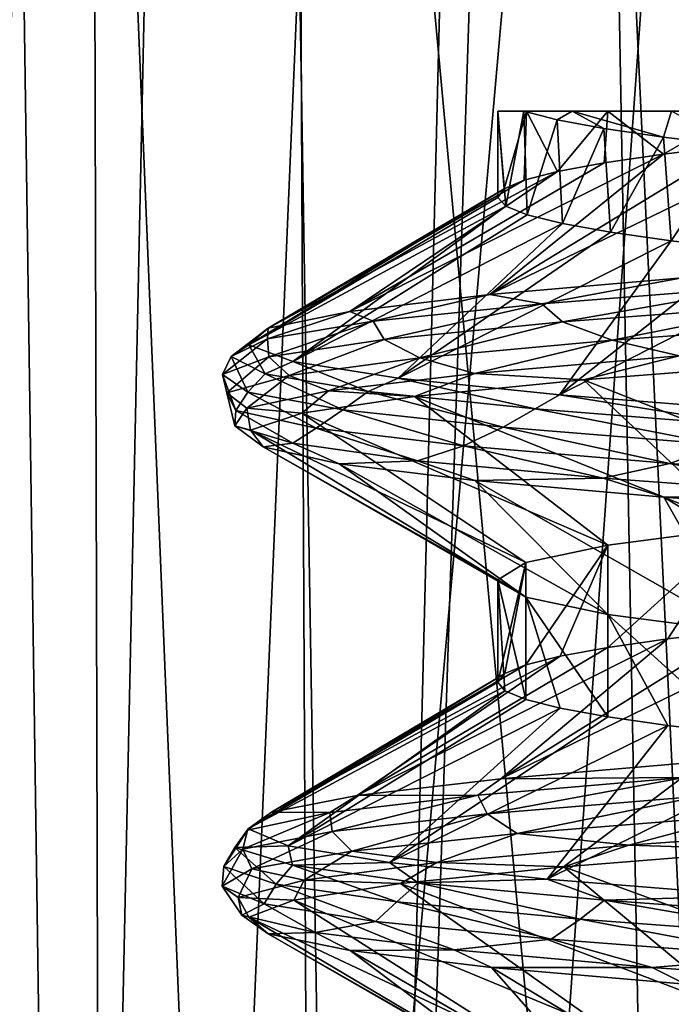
# Model space of a CAD drawing. Header units: millimetres. Extents: x -147 to 182, y -41 to 41.
# Tile 140 of 256: x -2.29 to -1.35, y 31.112 to 32.532. Entities that reach past the tile are written whole.
import ezdxf

# ---------------------------------------------------------------- set-up
doc = ezdxf.new("R2010")
doc.units = ezdxf.units.MM
doc.header["$LTSCALE"] = 51.403556
for name, color, linetype in [('151', 7, 'CONTINUOUS'), ('152', 7, 'CONTINUOUS'), ('155', 7, 'CONTINUOUS'), ('160', 7, 'CONTINUOUS'), ('161', 7, 'CONTINUOUS'), ('162', 7, 'CONTINUOUS'), ('167', 7, 'CONTINUOUS'), ('168', 7, 'CONTINUOUS'), ('171', 7, 'CONTINUOUS'), ('172', 7, 'CONTINUOUS'), ('187', 7, 'CONTINUOUS'), ('188', 7, 'CONTINUOUS'), ('273', 7, 'CONTINUOUS')]:
    doc.layers.add(name, color=color, linetype=linetype)

msp = doc.modelspace()

# ---------------------------------------------------------------- linework, layer by layer
at = {"layer": '151', "color": 7, "linetype": 'CONTINUOUS'}
for points in [[(-1.4416, 31.774, 0.6941), (-1.251, 31.799, 0.9975), (-1.4416, 31.626, 0.6942), (-1.4416, 31.774, 0.6941)], [(-1.4416, 31.626, 0.6942), (-1.251, 31.799, 0.9975), (-1.3548, 31.6385, 0.8513), (-1.4416, 31.626, 0.6942)], [(-1.3548, 31.6385, 0.8513), (-1.251, 31.799, 0.9975), (-1.251, 31.651, 0.9975), (-1.3548, 31.6385, 0.8513)], [(-1.5599, 31.749, 0.356), (-1.4416, 31.774, 0.6941), (-1.5599, 31.601, 0.356), (-1.5599, 31.749, 0.356)], [(-1.5599, 31.601, 0.356), (-1.4416, 31.774, 0.6941), (-1.5102, 31.6135, 0.5285), (-1.5599, 31.601, 0.356)], [(-1.5102, 31.6135, 0.5285), (-1.4416, 31.774, 0.6941), (-1.4416, 31.626, 0.6942), (-1.5102, 31.6135, 0.5285)], [(-1.6, 31.724), (-1.5599, 31.749, 0.356), (-1.6, 31.576), (-1.6, 31.724)], [(-1.6, 31.576), (-1.5599, 31.749, 0.356), (-1.5899, 31.5885, 0.1791), (-1.6, 31.576)], [(-1.5899, 31.5885, 0.1791), (-1.5599, 31.749, 0.356), (-1.5599, 31.601, 0.356), (-1.5899, 31.5885, 0.1791)]]:
    msp.add_3dface(points, dxfattribs=at)
at = {"layer": '152', "color": 7, "linetype": 'CONTINUOUS'}
for points in [[(-1.6, 32.4, 0.0093), (-1.5629, 32.4, -0.3424), (-1.5588, 32.4, 0.3605), (-1.6, 32.4, 0.0093)], [(-1.5629, 32.4, -0.3424), (-1.493, 32.4, -0.6811), (-1.5588, 32.4, 0.3605), (-1.5629, 32.4, -0.3424)], [(-1.5588, 32.4, 0.3605), (-1.493, 32.4, -0.6811), (-1.4415, 32.4, 0.6942), (-1.5588, 32.4, 0.3605)], [(-1.493, 32.4, -0.6811), (-1.3498, 32.4, -1.0032), (-1.4415, 32.4, 0.6942), (-1.493, 32.4, -0.6811)], [(-1.4415, 32.4, 0.6942), (-1.3498, 32.4, -1.0032), (-1.2538, 32.4, 0.994), (-1.4415, 32.4, 0.6942)]]:
    msp.add_3dface(points, dxfattribs=at)
at = {"layer": '155', "color": 7, "linetype": 'CONTINUOUS'}
for points in [[(-1.5629, 32.4, -0.3424), (-1.6, 32.4, 0.0093), (-1.5888, 32.2628, -0.1891), (-1.5629, 32.4, -0.3424)], [(-1.6, 32.4, 0.0093), (-1.5588, 32.4, 0.3605), (-1.5911, 32.2877, 0.1685), (-1.6, 32.4, 0.0093)], [(-1.5888, 32.2628, -0.1891), (-1.6, 32.4, 0.0093), (-1.6, 32.2753, -0.0103), (-1.5888, 32.2628, -0.1891)], [(-1.6, 32.2753, -0.0103), (-1.6, 32.4, 0.0093), (-1.5911, 32.2877, 0.1685), (-1.6, 32.2753, -0.0103)], [(-1.5911, 32.2877, 0.1685), (-1.5588, 32.4, 0.3605), (-1.5623, 32.3002, 0.3453), (-1.5911, 32.2877, 0.1685)], [(-1.5577, 32.2503, -0.3653), (-1.5629, 32.4, -0.3424), (-1.5888, 32.2628, -0.1891), (-1.5577, 32.2503, -0.3653)], [(-1.5146, 32.3875, -0.5157), (-1.5629, 32.4, -0.3424), (-1.5577, 32.2503, -0.3653), (-1.5146, 32.3875, -0.5157)], [(-1.5623, 32.3002, 0.3453), (-1.5588, 32.4, 0.3605), (-1.514, 32.3127, 0.5176), (-1.5623, 32.3002, 0.3453)], [(-1.5588, 32.4, 0.3605), (-1.4415, 32.4, 0.6942), (-1.514, 32.3127, 0.5176), (-1.5588, 32.4, 0.3605)], [(-1.514, 32.3127, 0.5176), (-1.4415, 32.4, 0.6942), (-1.4466, 32.3252, 0.6836), (-1.514, 32.3127, 0.5176)], [(-1.4466, 32.3252, 0.6836), (-1.4415, 32.4, 0.6942), (-1.3612, 32.3376, 0.8409), (-1.4466, 32.3252, 0.6836)], [(-1.4415, 32.4, 0.6942), (-1.2538, 32.4, 0.994), (-1.3612, 32.3376, 0.8409), (-1.4415, 32.4, 0.6942)], [(-1.3612, 32.3376, 0.8409), (-1.2538, 32.4, 0.994), (-1.2587, 32.3501, 0.9878), (-1.3612, 32.3376, 0.8409)], [(-1.5071, 32.2378, -0.5371), (-1.5146, 32.3875, -0.5157), (-1.5577, 32.2503, -0.3653), (-1.5071, 32.2378, -0.5371)], [(-1.4471, 32.3749, -0.6826), (-1.5146, 32.3875, -0.5157), (-1.5071, 32.2378, -0.5371), (-1.4471, 32.3749, -0.6826)], [(-1.4377, 32.2254, -0.7021), (-1.4471, 32.3749, -0.6826), (-1.5071, 32.2378, -0.5371), (-1.4377, 32.2254, -0.7021)], [(-1.3613, 32.3624, -0.8408), (-1.4471, 32.3749, -0.6826), (-1.4377, 32.2254, -0.7021), (-1.3613, 32.3624, -0.8408)], [(-1.3502, 32.2129, -0.8584), (-1.3613, 32.3624, -0.8408), (-1.4377, 32.2254, -0.7021), (-1.3502, 32.2129, -0.8584)], [(-1.2583, 32.3498, -0.9883), (-1.3613, 32.3624, -0.8408), (-1.3502, 32.2129, -0.8584), (-1.2583, 32.3498, -0.9883)], [(-1.2459, 32.2004, -1.0039), (-1.2583, 32.3498, -0.9883), (-1.3502, 32.2129, -0.8584), (-1.2459, 32.2004, -1.0039)]]:
    msp.add_3dface(points, dxfattribs=at)
at = {"layer": '160', "color": 7, "linetype": 'CONTINUOUS'}
for points in [[(-1.2587, 32.3501, 0.9878), (-1.1405, 32.3626, 1.1222), (-1.6116, 32.1351, 1.1172), (-1.2587, 32.3501, 0.9878)], [(-1.6116, 32.1351, 1.1172), (-1.1405, 32.3626, 1.1222), (-1.3345, 32.1592, 1.4369), (-1.6116, 32.1351, 1.1172)], [(-1.3612, 32.3376, 0.8409), (-1.2587, 32.3501, 0.9878), (-1.6116, 32.1351, 1.1172), (-1.3612, 32.3376, 0.8409)], [(-1.4466, 32.3252, 0.6836), (-1.3612, 32.3376, 0.8409), (-1.8138, 32.111, 0.7455), (-1.4466, 32.3252, 0.6836)], [(-1.8138, 32.111, 0.7455), (-1.3612, 32.3376, 0.8409), (-1.6116, 32.1351, 1.1172), (-1.8138, 32.111, 0.7455)], [(-1.514, 32.3127, 0.5176), (-1.4466, 32.3252, 0.6836), (-1.8138, 32.111, 0.7455), (-1.514, 32.3127, 0.5176)], [(-1.5623, 32.3002, 0.3453), (-1.514, 32.3127, 0.5176), (-1.9315, 32.0869, 0.3391), (-1.5623, 32.3002, 0.3453)], [(-1.9315, 32.0869, 0.3391), (-1.514, 32.3127, 0.5176), (-1.8138, 32.111, 0.7455), (-1.9315, 32.0869, 0.3391)], [(-1.5911, 32.2877, 0.1685), (-1.5623, 32.3002, 0.3453), (-1.9315, 32.0869, 0.3391), (-1.5911, 32.2877, 0.1685)], [(-1.6, 32.2753, -0.0103), (-1.5911, 32.2877, 0.1685), (-1.9592, 32.0628, -0.0831), (-1.6, 32.2753, -0.0103)], [(-1.9592, 32.0628, -0.0831), (-1.5911, 32.2877, 0.1685), (-1.9315, 32.0869, 0.3391), (-1.9592, 32.0628, -0.0831)], [(-1.5888, 32.2628, -0.1891), (-1.6, 32.2753, -0.0103), (-1.9592, 32.0628, -0.0831), (-1.5888, 32.2628, -0.1891)], [(-1.8958, 32.0387, -0.5014), (-1.5888, 32.2628, -0.1891), (-1.9592, 32.0628, -0.0831), (-1.8958, 32.0387, -0.5014)], [(-1.5577, 32.2503, -0.3653), (-1.5888, 32.2628, -0.1891), (-1.8958, 32.0387, -0.5014), (-1.5577, 32.2503, -0.3653)], [(-1.5071, 32.2378, -0.5371), (-1.5577, 32.2503, -0.3653), (-1.8958, 32.0387, -0.5014), (-1.5071, 32.2378, -0.5371)], [(-1.7441, 32.0147, -0.8964), (-1.5071, 32.2378, -0.5371), (-1.8958, 32.0387, -0.5014), (-1.7441, 32.0147, -0.8964)], [(-1.4377, 32.2254, -0.7021), (-1.5071, 32.2378, -0.5371), (-1.7441, 32.0147, -0.8964), (-1.4377, 32.2254, -0.7021)], [(-1.3502, 32.2129, -0.8584), (-1.4377, 32.2254, -0.7021), (-1.7441, 32.0147, -0.8964), (-1.3502, 32.2129, -0.8584)], [(-1.5113, 31.9906, -1.2496), (-1.3502, 32.2129, -0.8584), (-1.7441, 32.0147, -0.8964), (-1.5113, 31.9906, -1.2496)], [(-1.2459, 32.2004, -1.0039), (-1.3502, 32.2129, -0.8584), (-1.5113, 31.9906, -1.2496), (-1.2459, 32.2004, -1.0039)], [(-1.1259, 32.1879, -1.1368), (-1.2459, 32.2004, -1.0039), (-1.5113, 31.9906, -1.2496), (-1.1259, 32.1879, -1.1368)], [(-1.2081, 31.9665, -1.5447), (-1.1259, 32.1879, -1.1368), (-1.5113, 31.9906, -1.2496), (-1.2081, 31.9665, -1.5447)], [(-1.251, 31.651, 0.9975), (-1.1314, 31.6635, 1.1314), (-1.5957, 31.4367, 1.1398), (-1.251, 31.651, 0.9975)], [(-1.5957, 31.4367, 1.1398), (-1.1314, 31.6635, 1.1314), (-1.3141, 31.4607, 1.4556), (-1.5957, 31.4367, 1.1398)], [(-1.3548, 31.6385, 0.8513), (-1.251, 31.651, 0.9975), (-1.5957, 31.4367, 1.1398), (-1.3548, 31.6385, 0.8513)], [(-1.4416, 31.626, 0.6942), (-1.3548, 31.6385, 0.8513), (-1.8031, 31.4126, 0.771), (-1.4416, 31.626, 0.6942)], [(-1.8031, 31.4126, 0.771), (-1.3548, 31.6385, 0.8513), (-1.5957, 31.4367, 1.1398), (-1.8031, 31.4126, 0.771)], [(-1.5599, 31.601, 0.356), (-1.5102, 31.6135, 0.5285), (-1.9265, 31.3885, 0.3664), (-1.5599, 31.601, 0.356)], [(-1.9265, 31.3885, 0.3664), (-1.5102, 31.6135, 0.5285), (-1.8031, 31.4126, 0.771), (-1.9265, 31.3885, 0.3664)], [(-1.5102, 31.6135, 0.5285), (-1.4416, 31.626, 0.6942), (-1.8031, 31.4126, 0.771), (-1.5102, 31.6135, 0.5285)], [(-1.5899, 31.5885, 0.1791), (-1.5599, 31.601, 0.356), (-1.9265, 31.3885, 0.3664), (-1.5899, 31.5885, 0.1791)], [(-1.6, 31.576), (-1.5899, 31.5885, 0.1791), (-1.9602, 31.3644, -0.0554), (-1.6, 31.576)], [(-1.9602, 31.3644, -0.0554), (-1.5899, 31.5885, 0.1791), (-1.9265, 31.3885, 0.3664), (-1.9602, 31.3644, -0.0554)], [(-1.5899, 31.5635, -0.1791), (-1.6, 31.576), (-1.9602, 31.3644, -0.0554), (-1.5899, 31.5635, -0.1791)], [(-1.9027, 31.3403, -0.4746), (-1.5899, 31.5635, -0.1791), (-1.9602, 31.3644, -0.0554), (-1.9027, 31.3403, -0.4746)], [(-1.5599, 31.551, -0.356), (-1.5899, 31.5635, -0.1791), (-1.9027, 31.3403, -0.4746), (-1.5599, 31.551, -0.356)], [(-1.5102, 31.5385, -0.5285), (-1.5599, 31.551, -0.356), (-1.9027, 31.3403, -0.4746), (-1.5102, 31.5385, -0.5285)], [(-1.7566, 31.3162, -0.8716), (-1.5102, 31.5385, -0.5285), (-1.9027, 31.3403, -0.4746), (-1.7566, 31.3162, -0.8716)], [(-1.4416, 31.526, -0.6942), (-1.5102, 31.5385, -0.5285), (-1.7566, 31.3162, -0.8716), (-1.4416, 31.526, -0.6942)], [(-1.3548, 31.5135, -0.8512), (-1.4416, 31.526, -0.6942), (-1.7566, 31.3162, -0.8716), (-1.3548, 31.5135, -0.8512)], [(-1.5288, 31.2922, -1.2281), (-1.3548, 31.5135, -0.8512), (-1.7566, 31.3162, -0.8716), (-1.5288, 31.2922, -1.2281)], [(-1.251, 31.501, -0.9975), (-1.3548, 31.5135, -0.8512), (-1.5288, 31.2922, -1.2281), (-1.251, 31.501, -0.9975)], [(-1.1314, 31.4885, -1.1314), (-1.251, 31.501, -0.9975), (-1.5288, 31.2922, -1.2281), (-1.1314, 31.4885, -1.1314)], [(-1.2298, 31.2681, -1.5275), (-1.1314, 31.4885, -1.1314), (-1.5288, 31.2922, -1.2281), (-1.2298, 31.2681, -1.5275)]]:
    msp.add_3dface(points, dxfattribs=at)
at = {"layer": '161', "color": 7, "linetype": 'CONTINUOUS'}
for points in [[(-1.493, 32.4, -0.6811), (-1.5629, 32.4, -0.3424), (-1.5146, 32.3875, -0.5157), (-1.493, 32.4, -0.6811)], [(-1.493, 32.4, -0.6811), (-1.5146, 32.3875, -0.5157), (-1.4471, 32.3749, -0.6826), (-1.493, 32.4, -0.6811)], [(-1.3498, 32.4, -1.0032), (-1.493, 32.4, -0.6811), (-1.3613, 32.3624, -0.8408), (-1.3498, 32.4, -1.0032)], [(-1.493, 32.4, -0.6811), (-1.4471, 32.3749, -0.6826), (-1.3613, 32.3624, -0.8408), (-1.493, 32.4, -0.6811)], [(-1.3498, 32.4, -1.0032), (-1.3613, 32.3624, -0.8408), (-1.2583, 32.3498, -0.9883), (-1.3498, 32.4, -1.0032)], [(-1.1638, 32.0367, 1.5783), (-0.9976, 31.824, 1.2509), (-1.4768, 32.0124, 1.2902), (-1.1638, 32.0367, 1.5783)], [(-1.4768, 32.0124, 1.2902), (-1.251, 31.799, 0.9975), (-1.7204, 31.9882, 0.9412), (-1.4768, 32.0124, 1.2902)], [(-0.9976, 31.824, 1.2509), (-1.251, 31.799, 0.9975), (-1.4768, 32.0124, 1.2902), (-0.9976, 31.824, 1.2509)], [(-1.7204, 31.9882, 0.9412), (-1.4416, 31.774, 0.6941), (-1.8829, 31.964, 0.548), (-1.7204, 31.9882, 0.9412)], [(-1.251, 31.799, 0.9975), (-1.4416, 31.774, 0.6941), (-1.7204, 31.9882, 0.9412), (-1.251, 31.799, 0.9975)], [(-1.8829, 31.964, 0.548), (-1.5599, 31.749, 0.356), (-1.9568, 31.9398, 0.1289), (-1.8829, 31.964, 0.548)], [(-1.4416, 31.774, 0.6941), (-1.5599, 31.749, 0.356), (-1.8829, 31.964, 0.548), (-1.4416, 31.774, 0.6941)], [(-1.5599, 31.749, 0.356), (-1.6, 31.724), (-1.9568, 31.9398, 0.1289), (-1.5599, 31.749, 0.356)], [(-1.9568, 31.9398, 0.1289), (-1.6, 31.724), (-1.9385, 31.9156, -0.2962), (-1.9568, 31.9398, 0.1289)], [(-1.6, 31.724), (-1.5599, 31.699, -0.356), (-1.9385, 31.9156, -0.2962), (-1.6, 31.724)], [(-1.9385, 31.9156, -0.2962), (-1.5599, 31.699, -0.356), (-1.829, 31.8913, -0.7074), (-1.9385, 31.9156, -0.2962)], [(-1.5599, 31.699, -0.356), (-1.4416, 31.674, -0.6942), (-1.829, 31.8913, -0.7074), (-1.5599, 31.699, -0.356)], [(-1.829, 31.8913, -0.7074), (-1.4416, 31.674, -0.6942), (-1.6333, 31.8671, -1.0853), (-1.829, 31.8913, -0.7074)], [(-1.4416, 31.674, -0.6942), (-1.2509, 31.649, -0.9976), (-1.6333, 31.8671, -1.0853), (-1.4416, 31.674, -0.6942)], [(-1.6333, 31.8671, -1.0853), (-1.2509, 31.649, -0.9976), (-1.3608, 31.8429, -1.412), (-1.6333, 31.8671, -1.0853)], [(-1.2509, 31.649, -0.9976), (-0.9976, 31.624, -1.2509), (-1.3608, 31.8429, -1.412), (-1.2509, 31.649, -0.9976)], [(-1.3608, 31.8429, -1.412), (-0.9976, 31.624, -1.2509), (-1.0241, 31.8187, -1.6723), (-1.3608, 31.8429, -1.412)], [(-1.1981, 31.3342, 1.5525), (-0.9977, 31.124, 1.2509), (-1.5048, 31.31, 1.2575), (-1.1981, 31.3342, 1.5525)], [(-1.5048, 31.31, 1.2575), (-1.251, 31.099, 0.9975), (-1.7406, 31.2858, 0.9033), (-1.5048, 31.31, 1.2575)], [(-0.9977, 31.124, 1.2509), (-1.251, 31.099, 0.9975), (-1.5048, 31.31, 1.2575), (-0.9977, 31.124, 1.2509)], [(-1.7406, 31.2858, 0.9033), (-1.4416, 31.074, 0.6942), (-1.8944, 31.2616, 0.5065), (-1.7406, 31.2858, 0.9033)], [(-1.251, 31.099, 0.9975), (-1.4416, 31.074, 0.6942), (-1.7406, 31.2858, 0.9033), (-1.251, 31.099, 0.9975)], [(-1.8944, 31.2616, 0.5065), (-1.5599, 31.049, 0.356), (-1.9591, 31.2373, 0.086), (-1.8944, 31.2616, 0.5065)], [(-1.4416, 31.074, 0.6942), (-1.5599, 31.049, 0.356), (-1.8944, 31.2616, 0.5065), (-1.4416, 31.074, 0.6942)], [(-1.5599, 31.049, 0.356), (-1.6, 31.024), (-1.9591, 31.2373, 0.086), (-1.5599, 31.049, 0.356)], [(-1.9591, 31.2373, 0.086), (-1.6, 31.024), (-1.9315, 31.2131, -0.3386), (-1.9591, 31.2373, 0.086)], [(-1.6, 31.024), (-1.5599, 30.999, -0.356), (-1.9315, 31.2131, -0.3386), (-1.6, 31.024)], [(-1.9315, 31.2131, -0.3386), (-1.5599, 30.999, -0.356), (-1.813, 31.1889, -0.7473), (-1.9315, 31.2131, -0.3386)], [(-1.5599, 30.999, -0.356), (-1.4416, 30.974, -0.6942), (-1.813, 31.1889, -0.7473), (-1.5599, 30.999, -0.356)], [(-1.813, 31.1889, -0.7473), (-1.4416, 30.974, -0.6942), (-1.6091, 31.1647, -1.1208), (-1.813, 31.1889, -0.7473)], [(-1.4416, 30.974, -0.6942), (-1.251, 30.949, -0.9975), (-1.6091, 31.1647, -1.1208), (-1.4416, 30.974, -0.6942)], [(-1.6091, 31.1647, -1.1208), (-1.251, 30.949, -0.9975), (-1.3295, 31.1404, -1.4415), (-1.6091, 31.1647, -1.1208)]]:
    msp.add_3dface(points, dxfattribs=at)
at = {"layer": '162', "color": 7, "linetype": 'CONTINUOUS'}
for points in [[(-1.6116, 32.1351, 1.1172), (-1.3345, 32.1592, 1.4369), (-1.5367, 32.122, 1.2564), (-1.6116, 32.1351, 1.1172)], [(-1.3345, 32.1592, 1.4369), (-1.2143, 32.1473, 1.5702), (-1.5367, 32.122, 1.2564), (-1.3345, 32.1592, 1.4369)], [(-1.2143, 32.1473, 1.5702), (-1.5069, 32.0959, 1.3123), (-1.5367, 32.122, 1.2564), (-1.2143, 32.1473, 1.5702)], [(-1.1721, 32.1212, 1.6184), (-1.5069, 32.0959, 1.3123), (-1.2143, 32.1473, 1.5702), (-1.1721, 32.1212, 1.6184)], [(-1.8138, 32.111, 0.7455), (-1.6116, 32.1351, 1.1172), (-1.7801, 32.0967, 0.878), (-1.8138, 32.111, 0.7455)], [(-1.6116, 32.1351, 1.1172), (-1.5367, 32.122, 1.2564), (-1.7801, 32.0967, 0.878), (-1.6116, 32.1351, 1.1172)], [(-1.9315, 32.0869, 0.3391), (-1.8138, 32.111, 0.7455), (-1.9322, 32.0714, 0.4546), (-1.9315, 32.0869, 0.3391)], [(-1.8138, 32.111, 0.7455), (-1.7801, 32.0967, 0.878), (-1.9322, 32.0714, 0.4546), (-1.8138, 32.111, 0.7455)], [(-1.5367, 32.122, 1.2564), (-1.764, 32.0705, 0.9386), (-1.7801, 32.0967, 0.878), (-1.5367, 32.122, 1.2564)], [(-1.5069, 32.0959, 1.3123), (-1.764, 32.0705, 0.9386), (-1.5367, 32.122, 1.2564), (-1.5069, 32.0959, 1.3123)], [(-1.1721, 32.1212, 1.6184), (-1.4354, 32.0696, 1.3901), (-1.5069, 32.0959, 1.3123), (-1.1721, 32.1212, 1.6184)], [(-1.0839, 32.095, 1.6787), (-1.4354, 32.0696, 1.3901), (-1.1721, 32.1212, 1.6184), (-1.0839, 32.095, 1.6787)], [(-1.7801, 32.0967, 0.878), (-1.9303, 32.0452, 0.5165), (-1.9322, 32.0714, 0.4546), (-1.7801, 32.0967, 0.878)], [(-1.764, 32.0705, 0.9386), (-1.9303, 32.0452, 0.5165), (-1.7801, 32.0967, 0.878), (-1.764, 32.0705, 0.9386)], [(-1.9592, 32.0628, -0.0831), (-1.9315, 32.0869, 0.3391), (-1.9849, 32.0461, 0.0078), (-1.9592, 32.0628, -0.0831)], [(-1.9315, 32.0869, 0.3391), (-1.9322, 32.0714, 0.4546), (-1.9849, 32.0461, 0.0078), (-1.9315, 32.0869, 0.3391)], [(-1.5069, 32.0959, 1.3123), (-1.7126, 32.0442, 1.0295), (-1.764, 32.0705, 0.9386), (-1.5069, 32.0959, 1.3123)], [(-1.4354, 32.0696, 1.3901), (-1.7126, 32.0442, 1.0295), (-1.5069, 32.0959, 1.3123), (-1.4354, 32.0696, 1.3901)], [(-1.0839, 32.095, 1.6787), (-1.3387, 32.0468, 1.4654), (-1.4354, 32.0696, 1.3901), (-1.0839, 32.095, 1.6787)], [(-1.9303, 32.0452, 0.5165), (-1.9971, 32.0198, 0.0678), (-1.9322, 32.0714, 0.4546), (-1.9303, 32.0452, 0.5165)], [(-1.9322, 32.0714, 0.4546), (-1.9971, 32.0198, 0.0678), (-1.9849, 32.0461, 0.0078), (-1.9322, 32.0714, 0.4546)], [(-1.764, 32.0705, 0.9386), (-1.901, 32.0187, 0.6155), (-1.9303, 32.0452, 0.5165), (-1.764, 32.0705, 0.9386)], [(-1.7126, 32.0442, 1.0295), (-1.901, 32.0187, 0.6155), (-1.764, 32.0705, 0.9386), (-1.7126, 32.0442, 1.0295)], [(-1.4354, 32.0696, 1.3901), (-1.6333, 32.0216, 1.1278), (-1.7126, 32.0442, 1.0295), (-1.4354, 32.0696, 1.3901)], [(-1.3387, 32.0468, 1.4654), (-1.6333, 32.0216, 1.1278), (-1.4354, 32.0696, 1.3901), (-1.3387, 32.0468, 1.4654)], [(-1.9592, 32.0628, -0.0831), (-1.9849, 32.0461, 0.0078), (-1.9357, 32.0208, -0.4394), (-1.9592, 32.0628, -0.0831)], [(-1.8958, 32.0387, -0.5014), (-1.9592, 32.0628, -0.0831), (-1.9357, 32.0208, -0.4394), (-1.8958, 32.0387, -0.5014)], [(-1.9971, 32.0198, 0.0678), (-1.9609, 31.9945, -0.3844), (-1.9849, 32.0461, 0.0078), (-1.9971, 32.0198, 0.0678)], [(-1.9303, 32.0452, 0.5165), (-1.991, 31.9933, 0.1696), (-1.9971, 32.0198, 0.0678), (-1.9303, 32.0452, 0.5165)], [(-1.901, 32.0187, 0.6155), (-1.991, 31.9933, 0.1696), (-1.9303, 32.0452, 0.5165), (-1.901, 32.0187, 0.6155)], [(-1.9849, 32.0461, 0.0078), (-1.9609, 31.9945, -0.3844), (-1.9357, 32.0208, -0.4394), (-1.9849, 32.0461, 0.0078)], [(-1.7126, 32.0442, 1.0295), (-1.8446, 31.9964, 0.7328), (-1.901, 32.0187, 0.6155), (-1.7126, 32.0442, 1.0295)], [(-1.6333, 32.0216, 1.1278), (-1.8446, 31.9964, 0.7328), (-1.7126, 32.0442, 1.0295), (-1.6333, 32.0216, 1.1278)], [(-1.3387, 32.0468, 1.4654), (-1.4768, 32.0124, 1.2902), (-1.6333, 32.0216, 1.1278), (-1.3387, 32.0468, 1.4654)], [(-1.1638, 32.0367, 1.5783), (-1.4768, 32.0124, 1.2902), (-1.3387, 32.0468, 1.4654), (-1.1638, 32.0367, 1.5783)], [(-1.8958, 32.0387, -0.5014), (-1.9357, 32.0208, -0.4394), (-1.787, 31.9955, -0.864), (-1.8958, 32.0387, -0.5014)], [(-1.7441, 32.0147, -0.8964), (-1.8958, 32.0387, -0.5014), (-1.787, 31.9955, -0.864), (-1.7441, 32.0147, -0.8964)], [(-1.991, 31.9933, 0.1696), (-1.9778, 31.9679, -0.2851), (-1.9971, 32.0198, 0.0678), (-1.991, 31.9933, 0.1696)], [(-1.9971, 32.0198, 0.0678), (-1.9778, 31.9679, -0.2851), (-1.9609, 31.9945, -0.3844), (-1.9971, 32.0198, 0.0678)], [(-1.901, 32.0187, 0.6155), (-1.962, 31.9712, 0.3004), (-1.991, 31.9933, 0.1696), (-1.901, 32.0187, 0.6155)], [(-1.8446, 31.9964, 0.7328), (-1.962, 31.9712, 0.3004), (-1.901, 32.0187, 0.6155), (-1.8446, 31.9964, 0.7328)], [(-1.9609, 31.9945, -0.3844), (-1.8237, 31.9691, -0.8167), (-1.9357, 32.0208, -0.4394), (-1.9609, 31.9945, -0.3844)], [(-1.9357, 32.0208, -0.4394), (-1.8237, 31.9691, -0.8167), (-1.787, 31.9955, -0.864), (-1.9357, 32.0208, -0.4394)], [(-1.6333, 32.0216, 1.1278), (-1.7204, 31.9882, 0.9412), (-1.8446, 31.9964, 0.7328), (-1.6333, 32.0216, 1.1278)], [(-1.7441, 32.0147, -0.8964), (-1.787, 31.9955, -0.864), (-1.5465, 31.9702, -1.2443), (-1.7441, 32.0147, -0.8964)], [(-1.5113, 31.9906, -1.2496), (-1.7441, 32.0147, -0.8964), (-1.5465, 31.9702, -1.2443), (-1.5113, 31.9906, -1.2496)], [(-1.4768, 32.0124, 1.2902), (-1.7204, 31.9882, 0.9412), (-1.6333, 32.0216, 1.1278), (-1.4768, 32.0124, 1.2902)], [(-1.962, 31.9712, 0.3004), (-1.9794, 31.946, -0.1473), (-1.991, 31.9933, 0.1696), (-1.962, 31.9712, 0.3004)], [(-1.991, 31.9933, 0.1696), (-1.9794, 31.946, -0.1473), (-1.9778, 31.9679, -0.2851), (-1.991, 31.9933, 0.1696)], [(-1.9778, 31.9679, -0.2851), (-1.862, 31.9425, -0.725), (-1.9609, 31.9945, -0.3844), (-1.9778, 31.9679, -0.2851)], [(-1.8446, 31.9964, 0.7328), (-1.8829, 31.964, 0.548), (-1.962, 31.9712, 0.3004), (-1.8446, 31.9964, 0.7328)], [(-1.9609, 31.9945, -0.3844), (-1.862, 31.9425, -0.725), (-1.8237, 31.9691, -0.8167), (-1.9609, 31.9945, -0.3844)], [(-1.7204, 31.9882, 0.9412), (-1.8829, 31.964, 0.548), (-1.8446, 31.9964, 0.7328), (-1.7204, 31.9882, 0.9412)], [(-1.8237, 31.9691, -0.8167), (-1.5925, 31.9438, -1.207), (-1.787, 31.9955, -0.864), (-1.8237, 31.9691, -0.8167)], [(-1.787, 31.9955, -0.864), (-1.5925, 31.9438, -1.207), (-1.5465, 31.9702, -1.2443), (-1.787, 31.9955, -0.864)], [(-1.5113, 31.9906, -1.2496), (-1.5465, 31.9702, -1.2443), (-1.2266, 31.9449, -1.5606), (-1.5113, 31.9906, -1.2496)], [(-1.2081, 31.9665, -1.5447), (-1.5113, 31.9906, -1.2496), (-1.2266, 31.9449, -1.5606), (-1.2081, 31.9665, -1.5447)], [(-1.962, 31.9712, 0.3004), (-1.9568, 31.9398, 0.1289), (-1.9794, 31.946, -0.1473), (-1.962, 31.9712, 0.3004)], [(-1.8829, 31.964, 0.548), (-1.9568, 31.9398, 0.1289), (-1.962, 31.9712, 0.3004), (-1.8829, 31.964, 0.548)], [(-1.862, 31.9425, -0.725), (-1.6499, 31.9171, -1.1273), (-1.8237, 31.9691, -0.8167), (-1.862, 31.9425, -0.725)], [(-1.8237, 31.9691, -0.8167), (-1.6499, 31.9171, -1.1273), (-1.5925, 31.9438, -1.207), (-1.8237, 31.9691, -0.8167)], [(-1.5925, 31.9438, -1.207), (-1.2792, 31.9184, -1.5351), (-1.5465, 31.9702, -1.2443), (-1.5925, 31.9438, -1.207)], [(-1.5465, 31.9702, -1.2443), (-1.2792, 31.9184, -1.5351), (-1.2266, 31.9449, -1.5606), (-1.5465, 31.9702, -1.2443)], [(-1.9794, 31.946, -0.1473), (-1.8959, 31.9208, -0.5875), (-1.9778, 31.9679, -0.2851), (-1.9794, 31.946, -0.1473)], [(-1.9778, 31.9679, -0.2851), (-1.8959, 31.9208, -0.5875), (-1.862, 31.9425, -0.725), (-1.9778, 31.9679, -0.2851)], [(-1.9568, 31.9398, 0.1289), (-1.9385, 31.9156, -0.2962), (-1.9794, 31.946, -0.1473), (-1.9568, 31.9398, 0.1289)], [(-1.9794, 31.946, -0.1473), (-1.9385, 31.9156, -0.2962), (-1.8959, 31.9208, -0.5875), (-1.9794, 31.946, -0.1473)], [(-1.8959, 31.9208, -0.5875), (-1.7159, 31.8956, -0.9977), (-1.862, 31.9425, -0.725), (-1.8959, 31.9208, -0.5875)], [(-1.862, 31.9425, -0.725), (-1.7159, 31.8956, -0.9977), (-1.6499, 31.9171, -1.1273), (-1.862, 31.9425, -0.725)], [(-1.6499, 31.9171, -1.1273), (-1.3522, 31.8917, -1.4712), (-1.5925, 31.9438, -1.207), (-1.6499, 31.9171, -1.1273)], [(-1.5925, 31.9438, -1.207), (-1.3522, 31.8917, -1.4712), (-1.2792, 31.9184, -1.5351), (-1.5925, 31.9438, -1.207)], [(-1.9385, 31.9156, -0.2962), (-1.829, 31.8913, -0.7074), (-1.8959, 31.9208, -0.5875), (-1.9385, 31.9156, -0.2962)], [(-1.8959, 31.9208, -0.5875), (-1.829, 31.8913, -0.7074), (-1.7159, 31.8956, -0.9977), (-1.8959, 31.9208, -0.5875)], [(-1.7159, 31.8956, -0.9977), (-1.4484, 31.8704, -1.3572), (-1.6499, 31.9171, -1.1273), (-1.7159, 31.8956, -0.9977)], [(-1.6499, 31.9171, -1.1273), (-1.4484, 31.8704, -1.3572), (-1.3522, 31.8917, -1.4712), (-1.6499, 31.9171, -1.1273)], [(-1.3522, 31.8917, -1.4712), (-0.9844, 31.8663, -1.7389), (-1.2792, 31.9184, -1.5351), (-1.3522, 31.8917, -1.4712)], [(-1.829, 31.8913, -0.7074), (-1.6333, 31.8671, -1.0853), (-1.7159, 31.8956, -0.9977), (-1.829, 31.8913, -0.7074)], [(-1.7159, 31.8956, -0.9977), (-1.6333, 31.8671, -1.0853), (-1.4484, 31.8704, -1.3572), (-1.7159, 31.8956, -0.9977)], [(-1.4484, 31.8704, -1.3572), (-1.1071, 31.8452, -1.6474), (-1.3522, 31.8917, -1.4712), (-1.4484, 31.8704, -1.3572)], [(-1.3522, 31.8917, -1.4712), (-1.1071, 31.8452, -1.6474), (-0.9844, 31.8663, -1.7389), (-1.3522, 31.8917, -1.4712)], [(-1.6333, 31.8671, -1.0853), (-1.3608, 31.8429, -1.412), (-1.4484, 31.8704, -1.3572), (-1.6333, 31.8671, -1.0853)], [(-1.4484, 31.8704, -1.3572), (-1.3608, 31.8429, -1.412), (-1.1071, 31.8452, -1.6474), (-1.4484, 31.8704, -1.3572)], [(-1.3608, 31.8429, -1.412), (-1.0241, 31.8187, -1.6723), (-1.1071, 31.8452, -1.6474), (-1.3608, 31.8429, -1.412)], [(-1.5957, 31.4367, 1.1398), (-1.3141, 31.4607, 1.4556), (-1.3315, 31.4387, 1.4721), (-1.5957, 31.4367, 1.1398)], [(-1.8031, 31.4126, 0.771), (-1.5957, 31.4367, 1.1398), (-1.6288, 31.4134, 1.1344), (-1.8031, 31.4126, 0.771)], [(-1.5957, 31.4367, 1.1398), (-1.3315, 31.4387, 1.4721), (-1.6288, 31.4134, 1.1344), (-1.5957, 31.4367, 1.1398)], [(-1.3315, 31.4387, 1.4721), (-1.6154, 31.3862, 1.1762), (-1.6288, 31.4134, 1.1344), (-1.3315, 31.4387, 1.4721)], [(-1.3085, 31.4115, 1.5102), (-1.6154, 31.3862, 1.1762), (-1.3315, 31.4387, 1.4721), (-1.3085, 31.4115, 1.5102)], [(-1.9265, 31.3885, 0.3664), (-1.8031, 31.4126, 0.771), (-1.8424, 31.3881, 0.7385), (-1.9265, 31.3885, 0.3664)], [(-1.8031, 31.4126, 0.771), (-1.6288, 31.4134, 1.1344), (-1.8424, 31.3881, 0.7385), (-1.8031, 31.4126, 0.771)], [(-1.6288, 31.4134, 1.1344), (-1.8391, 31.3608, 0.7815), (-1.8424, 31.3881, 0.7385), (-1.6288, 31.4134, 1.1344)], [(-1.6154, 31.3862, 1.1762), (-1.8391, 31.3608, 0.7815), (-1.6288, 31.4134, 1.1344), (-1.6154, 31.3862, 1.1762)], [(-1.3085, 31.4115, 1.5102), (-1.5724, 31.3579, 1.233), (-1.6154, 31.3862, 1.1762), (-1.3085, 31.4115, 1.5102)], [(-1.2528, 31.3834, 1.5567), (-1.5724, 31.3579, 1.233), (-1.3085, 31.4115, 1.5102), (-1.2528, 31.3834, 1.5567)], [(-1.8391, 31.3608, 0.7815), (-1.9679, 31.3355, 0.3466), (-1.8424, 31.3881, 0.7385), (-1.8391, 31.3608, 0.7815)], [(-1.8424, 31.3881, 0.7385), (-1.9679, 31.3355, 0.3466), (-1.9614, 31.3628, 0.3046), (-1.8424, 31.3881, 0.7385)], [(-1.9602, 31.3644, -0.0554), (-1.9265, 31.3885, 0.3664), (-1.9614, 31.3628, 0.3046), (-1.9602, 31.3644, -0.0554)], [(-1.9265, 31.3885, 0.3664), (-1.8424, 31.3881, 0.7385), (-1.9614, 31.3628, 0.3046), (-1.9265, 31.3885, 0.3664)], [(-1.6154, 31.3862, 1.1762), (-1.8105, 31.3325, 0.8454), (-1.8391, 31.3608, 0.7815), (-1.6154, 31.3862, 1.1762)], [(-1.5724, 31.3579, 1.233), (-1.8105, 31.3325, 0.8454), (-1.6154, 31.3862, 1.1762), (-1.5724, 31.3579, 1.233)], [(-1.2528, 31.3834, 1.5567), (-1.4112, 31.3412, 1.3958), (-1.5724, 31.3579, 1.233), (-1.2528, 31.3834, 1.5567)], [(-1.0622, 31.3664, 1.6767), (-1.4112, 31.3412, 1.3958), (-1.2528, 31.3834, 1.5567), (-1.0622, 31.3664, 1.6767)], [(-1.9679, 31.3355, 0.3466), (-1.9954, 31.3101, -0.1063), (-1.9614, 31.3628, 0.3046), (-1.9679, 31.3355, 0.3466)], [(-1.9614, 31.3628, 0.3046), (-1.9954, 31.3101, -0.1063), (-1.9796, 31.3375, -0.145), (-1.9614, 31.3628, 0.3046)], [(-1.9027, 31.3403, -0.4746), (-1.9602, 31.3644, -0.0554), (-1.9796, 31.3375, -0.145), (-1.9027, 31.3403, -0.4746)], [(-1.9602, 31.3644, -0.0554), (-1.9614, 31.3628, 0.3046), (-1.9796, 31.3375, -0.145), (-1.9602, 31.3644, -0.0554)], [(-1.8391, 31.3608, 0.7815), (-1.9548, 31.3071, 0.4141), (-1.9679, 31.3355, 0.3466), (-1.8391, 31.3608, 0.7815)], [(-1.8105, 31.3325, 0.8454), (-1.9548, 31.3071, 0.4141), (-1.8391, 31.3608, 0.7815), (-1.8105, 31.3325, 0.8454)], [(-1.5724, 31.3579, 1.233), (-1.6883, 31.3159, 1.0437), (-1.8105, 31.3325, 0.8454), (-1.5724, 31.3579, 1.233)], [(-1.4112, 31.3412, 1.3958), (-1.6883, 31.3159, 1.0437), (-1.5724, 31.3579, 1.233), (-1.4112, 31.3412, 1.3958)], [(-1.0622, 31.3664, 1.6767), (-1.1981, 31.3342, 1.5525), (-1.4112, 31.3412, 1.3958), (-1.0622, 31.3664, 1.6767)], [(-1.9548, 31.3071, 0.4141), (-1.9978, 31.2817, -0.0387), (-1.9679, 31.3355, 0.3466), (-1.9548, 31.3071, 0.4141)], [(-1.9679, 31.3355, 0.3466), (-1.9978, 31.2817, -0.0387), (-1.9954, 31.3101, -0.1063), (-1.9679, 31.3355, 0.3466)], [(-1.9954, 31.3101, -0.1063), (-1.92, 31.2848, -0.5536), (-1.9796, 31.3375, -0.145), (-1.9954, 31.3101, -0.1063)], [(-1.9027, 31.3403, -0.4746), (-1.9796, 31.3375, -0.145), (-1.8961, 31.3122, -0.5871), (-1.9027, 31.3403, -0.4746)], [(-1.9796, 31.3375, -0.145), (-1.92, 31.2848, -0.5536), (-1.8961, 31.3122, -0.5871), (-1.9796, 31.3375, -0.145)], [(-1.8105, 31.3325, 0.8454), (-1.8794, 31.2907, 0.6385), (-1.9548, 31.3071, 0.4141), (-1.8105, 31.3325, 0.8454)], [(-1.7566, 31.3162, -0.8716), (-1.9027, 31.3403, -0.4746), (-1.8961, 31.3122, -0.5871), (-1.7566, 31.3162, -0.8716)], [(-1.6883, 31.3159, 1.0437), (-1.8794, 31.2907, 0.6385), (-1.8105, 31.3325, 0.8454), (-1.6883, 31.3159, 1.0437)], [(-1.4112, 31.3412, 1.3958), (-1.5048, 31.31, 1.2575), (-1.6883, 31.3159, 1.0437), (-1.4112, 31.3412, 1.3958)], [(-1.1981, 31.3342, 1.5525), (-1.5048, 31.31, 1.2575), (-1.4112, 31.3412, 1.3958), (-1.1981, 31.3342, 1.5525)], [(-1.7566, 31.3162, -0.8716), (-1.8961, 31.3122, -0.5871), (-1.7152, 31.2869, -0.999), (-1.7566, 31.3162, -0.8716)], [(-1.6883, 31.3159, 1.0437), (-1.7406, 31.2858, 0.9033), (-1.8794, 31.2907, 0.6385), (-1.6883, 31.3159, 1.0437)], [(-1.5288, 31.2922, -1.2281), (-1.7566, 31.3162, -0.8716), (-1.7152, 31.2869, -0.999), (-1.5288, 31.2922, -1.2281)], [(-1.5048, 31.31, 1.2575), (-1.7406, 31.2858, 0.9033), (-1.6883, 31.3159, 1.0437), (-1.5048, 31.31, 1.2575)], [(-1.9978, 31.2817, -0.0387), (-1.9373, 31.2563, -0.4896), (-1.9954, 31.3101, -0.1063), (-1.9978, 31.2817, -0.0387)], [(-1.9548, 31.3071, 0.4141), (-1.9747, 31.2655, 0.2007), (-1.9978, 31.2817, -0.0387), (-1.9548, 31.3071, 0.4141)], [(-1.9954, 31.3101, -0.1063), (-1.9373, 31.2563, -0.4896), (-1.92, 31.2848, -0.5536), (-1.9954, 31.3101, -0.1063)], [(-1.8794, 31.2907, 0.6385), (-1.9747, 31.2655, 0.2007), (-1.9548, 31.3071, 0.4141), (-1.8794, 31.2907, 0.6385)], [(-1.92, 31.2848, -0.5536), (-1.7457, 31.2594, -0.9724), (-1.8961, 31.3122, -0.5871), (-1.92, 31.2848, -0.5536)], [(-1.8961, 31.3122, -0.5871), (-1.7457, 31.2594, -0.9724), (-1.7152, 31.2869, -0.999), (-1.8961, 31.3122, -0.5871)], [(-1.8794, 31.2907, 0.6385), (-1.8944, 31.2616, 0.5065), (-1.9747, 31.2655, 0.2007), (-1.8794, 31.2907, 0.6385)], [(-1.7406, 31.2858, 0.9033), (-1.8944, 31.2616, 0.5065), (-1.8794, 31.2907, 0.6385), (-1.7406, 31.2858, 0.9033)], [(-1.7457, 31.2594, -0.9724), (-1.4813, 31.2341, -1.3411), (-1.7152, 31.2869, -0.999), (-1.7457, 31.2594, -0.9724)], [(-1.5288, 31.2922, -1.2281), (-1.7152, 31.2869, -0.999), (-1.4462, 31.2616, -1.3596), (-1.5288, 31.2922, -1.2281)], [(-1.7152, 31.2869, -0.999), (-1.4813, 31.2341, -1.3411), (-1.4462, 31.2616, -1.3596), (-1.7152, 31.2869, -0.999)], [(-1.2298, 31.2681, -1.5275), (-1.5288, 31.2922, -1.2281), (-1.4462, 31.2616, -1.3596), (-1.2298, 31.2681, -1.5275)], [(-1.9747, 31.2655, 0.2007), (-1.9694, 31.2403, -0.2473), (-1.9978, 31.2817, -0.0387), (-1.9747, 31.2655, 0.2007)], [(-1.9978, 31.2817, -0.0387), (-1.9694, 31.2403, -0.2473), (-1.9373, 31.2563, -0.4896), (-1.9978, 31.2817, -0.0387)], [(-1.9373, 31.2563, -0.4896), (-1.7764, 31.2309, -0.915), (-1.92, 31.2848, -0.5536), (-1.9373, 31.2563, -0.4896)], [(-1.92, 31.2848, -0.5536), (-1.7764, 31.2309, -0.915), (-1.7457, 31.2594, -0.9724), (-1.92, 31.2848, -0.5536)], [(-1.8944, 31.2616, 0.5065), (-1.9591, 31.2373, 0.086), (-1.9747, 31.2655, 0.2007), (-1.8944, 31.2616, 0.5065)], [(-1.9747, 31.2655, 0.2007), (-1.9591, 31.2373, 0.086), (-1.9694, 31.2403, -0.2473), (-1.9747, 31.2655, 0.2007)], [(-1.7764, 31.2309, -0.915), (-1.5234, 31.2055, -1.293), (-1.7457, 31.2594, -0.9724), (-1.7764, 31.2309, -0.915)], [(-1.7457, 31.2594, -0.9724), (-1.5234, 31.2055, -1.293), (-1.4813, 31.2341, -1.3411), (-1.7457, 31.2594, -0.9724)], [(-1.4813, 31.2341, -1.3411), (-1.1407, 31.2087, -1.6406), (-1.4462, 31.2616, -1.3596), (-1.4813, 31.2341, -1.3411)], [(-1.2298, 31.2681, -1.5275), (-1.4462, 31.2616, -1.3596), (-1.1028, 31.2363, -1.6503), (-1.2298, 31.2681, -1.5275)], [(-1.4462, 31.2616, -1.3596), (-1.1407, 31.2087, -1.6406), (-1.1028, 31.2363, -1.6503), (-1.4462, 31.2616, -1.3596)], [(-1.9694, 31.2403, -0.2473), (-1.8638, 31.2151, -0.6827), (-1.9373, 31.2563, -0.4896), (-1.9694, 31.2403, -0.2473)], [(-1.9373, 31.2563, -0.4896), (-1.8638, 31.2151, -0.6827), (-1.7764, 31.2309, -0.915), (-1.9373, 31.2563, -0.4896)], [(-1.9591, 31.2373, 0.086), (-1.9315, 31.2131, -0.3386), (-1.9694, 31.2403, -0.2473), (-1.9591, 31.2373, 0.086)], [(-1.9694, 31.2403, -0.2473), (-1.9315, 31.2131, -0.3386), (-1.8638, 31.2151, -0.6827), (-1.9694, 31.2403, -0.2473)], [(-1.8638, 31.2151, -0.6827), (-1.6631, 31.1899, -1.0833), (-1.7764, 31.2309, -0.915), (-1.8638, 31.2151, -0.6827)], [(-1.7764, 31.2309, -0.915), (-1.6631, 31.1899, -1.0833), (-1.5234, 31.2055, -1.293), (-1.7764, 31.2309, -0.915)], [(-1.5234, 31.2055, -1.293), (-1.1915, 31.18, -1.6041), (-1.4813, 31.2341, -1.3411), (-1.5234, 31.2055, -1.293)], [(-1.4813, 31.2341, -1.3411), (-1.1915, 31.18, -1.6041), (-1.1407, 31.2087, -1.6406), (-1.4813, 31.2341, -1.3411)], [(-1.9315, 31.2131, -0.3386), (-1.813, 31.1889, -0.7473), (-1.8638, 31.2151, -0.6827), (-1.9315, 31.2131, -0.3386)], [(-1.8638, 31.2151, -0.6827), (-1.813, 31.1889, -0.7473), (-1.6631, 31.1899, -1.0833), (-1.8638, 31.2151, -0.6827)], [(-1.6631, 31.1899, -1.0833), (-1.3778, 31.1647, -1.4287), (-1.5234, 31.2055, -1.293), (-1.6631, 31.1899, -1.0833)], [(-1.5234, 31.2055, -1.293), (-1.3778, 31.1647, -1.4287), (-1.1915, 31.18, -1.6041), (-1.5234, 31.2055, -1.293)], [(-1.813, 31.1889, -0.7473), (-1.6091, 31.1647, -1.1208), (-1.6631, 31.1899, -1.0833), (-1.813, 31.1889, -0.7473)], [(-1.6631, 31.1899, -1.0833), (-1.6091, 31.1647, -1.1208), (-1.3778, 31.1647, -1.4287), (-1.6631, 31.1899, -1.0833)], [(-1.3778, 31.1647, -1.4287), (-1.0223, 31.1395, -1.7014), (-1.1915, 31.18, -1.6041), (-1.3778, 31.1647, -1.4287)], [(-1.6091, 31.1647, -1.1208), (-1.3295, 31.1404, -1.4415), (-1.3778, 31.1647, -1.4287), (-1.6091, 31.1647, -1.1208)], [(-1.3778, 31.1647, -1.4287), (-1.3295, 31.1404, -1.4415), (-1.0223, 31.1395, -1.7014), (-1.3778, 31.1647, -1.4287)]]:
    msp.add_3dface(points, dxfattribs=at)
at = {"layer": '167', "color": 7, "linetype": 'CONTINUOUS'}
for points in [[(-1.8533, 26.0974, 5.7039), (-2.7228, 26.0974, 5.3437), (-1.9122, 38.5026, 5.5701), (-1.8533, 26.0974, 5.7039)], [(-1.9122, 38.5026, 5.5701), (-2.7228, 26.0974, 5.3437), (-2.3656, 38.5026, 5.3931), (-1.9122, 38.5026, 5.5701)], [(-1.4457, 38.5026, 5.7089), (-1.8533, 26.0974, 5.7039), (-1.9122, 38.5026, 5.5701), (-1.4457, 38.5026, 5.7089)], [(-0.9382, 26.0974, 5.9236), (-1.8533, 26.0974, 5.7039), (-0.9693, 38.5026, 5.8088), (-0.9382, 26.0974, 5.9236)], [(-0.9693, 38.5026, 5.8088), (-1.8533, 26.0974, 5.7039), (-1.4457, 38.5026, 5.7089), (-0.9693, 38.5026, 5.8088)]]:
    msp.add_3dface(points, dxfattribs=at)
at = {"layer": '168', "color": 7, "linetype": 'CONTINUOUS'}
for points in [[(-2.7228, 26.0974, -5.3437), (-1.8533, 26.0974, -5.7039), (-2.3656, 38.5026, -5.3931), (-2.7228, 26.0974, -5.3437)], [(-2.3656, 38.5026, -5.3931), (-1.8533, 26.0974, -5.7039), (-1.9122, 38.5026, -5.5701), (-2.3656, 38.5026, -5.3931)], [(-1.9122, 38.5026, -5.5701), (-1.8533, 26.0974, -5.7039), (-1.4457, 38.5026, -5.7089), (-1.9122, 38.5026, -5.5701)], [(-1.8533, 26.0974, -5.7039), (-0.9382, 26.0974, -5.9236), (-1.4457, 38.5026, -5.7089), (-1.8533, 26.0974, -5.7039)], [(-1.4457, 38.5026, -5.7089), (-0.9382, 26.0974, -5.9236), (-0.9693, 38.5026, -5.8088), (-1.4457, 38.5026, -5.7089)]]:
    msp.add_3dface(points, dxfattribs=at)
at = {"layer": '171', "color": 7, "linetype": 'CONTINUOUS'}
for points in [[(-2.7195, 38.0026, 6.5655), (-3.2263, 38.0026, 6.3319), (-2.1639, 26.0974, 6.6599), (-2.7195, 38.0026, 6.5655)], [(-2.1639, 26.0974, 6.6599), (-3.2263, 38.0026, 6.3319), (-3.1791, 26.0974, 6.2394), (-2.1639, 26.0974, 6.6599)], [(-2.196, 38.0026, 6.7587), (-2.7195, 38.0026, 6.5655), (-2.1639, 26.0974, 6.6599), (-2.196, 38.0026, 6.7587)], [(-1.659, 38.0026, 6.9101), (-2.196, 38.0026, 6.7587), (-1.0954, 26.0974, 6.9164), (-1.659, 38.0026, 6.9101)], [(-1.0954, 26.0974, 6.9164), (-2.196, 38.0026, 6.7587), (-2.1639, 26.0974, 6.6599), (-1.0954, 26.0974, 6.9164)], [(-1.1117, 38.0026, 7.019), (-1.659, 38.0026, 6.9101), (-1.0954, 26.0974, 6.9164), (-1.1117, 38.0026, 7.019)]]:
    msp.add_3dface(points, dxfattribs=at)
at = {"layer": '172', "color": 7, "linetype": 'CONTINUOUS'}
for points in [[(-2.7195, 38.0026, -6.5655), (-2.196, 38.0026, -6.7587), (-3.1791, 26.0974, -6.2394), (-2.7195, 38.0026, -6.5655)], [(-3.1791, 26.0974, -6.2394), (-2.196, 38.0026, -6.7587), (-2.1639, 26.0974, -6.6599), (-3.1791, 26.0974, -6.2394)], [(-2.196, 38.0026, -6.7587), (-1.659, 38.0026, -6.9101), (-2.1639, 26.0974, -6.6599), (-2.196, 38.0026, -6.7587)], [(-1.659, 38.0026, -6.9101), (-1.1117, 38.0026, -7.019), (-2.1639, 26.0974, -6.6599), (-1.659, 38.0026, -6.9101)], [(-2.1639, 26.0974, -6.6599), (-1.1117, 38.0026, -7.019), (-1.0954, 26.0974, -6.9164), (-2.1639, 26.0974, -6.6599)]]:
    msp.add_3dface(points, dxfattribs=at)
at = {"layer": '187', "color": 7, "linetype": 'CONTINUOUS'}
for points in [[(-2.5469, 27.6974, 1.577), (-2.2138, 27.6974, 2.0181), (-2.3694, 38.5026, 1.9833), (-2.5469, 27.6974, 1.577)], [(-2.3694, 38.5026, 1.9833), (-2.2138, 27.6974, 2.0181), (-1.9833, 38.5026, 2.3694), (-2.3694, 38.5026, 1.9833)], [(-2.2138, 27.6974, 2.0181), (-1.8053, 27.6974, 2.3906), (-1.9833, 38.5026, 2.3694), (-2.2138, 27.6974, 2.0181)], [(-1.9833, 38.5026, 2.3694), (-1.8053, 27.6974, 2.3906), (-1.5351, 38.5026, 2.6816), (-1.9833, 38.5026, 2.3694)], [(-1.8053, 27.6974, 2.3906), (-1.3353, 27.6974, 2.6816), (-1.5351, 38.5026, 2.6816), (-1.8053, 27.6974, 2.3906)], [(-1.5351, 38.5026, 2.6816), (-1.3353, 27.6974, 2.6816), (-1.039, 38.5026, 2.91), (-1.5351, 38.5026, 2.6816)]]:
    msp.add_3dface(points, dxfattribs=at)
at = {"layer": '188', "color": 7, "linetype": 'CONTINUOUS'}
for points in [[(-2.2138, 27.6974, -2.0181), (-2.5469, 27.6974, -1.577), (-2.3694, 38.5026, -1.9833), (-2.2138, 27.6974, -2.0181)], [(-1.9833, 38.5026, -2.3694), (-2.2138, 27.6974, -2.0181), (-2.3694, 38.5026, -1.9833), (-1.9833, 38.5026, -2.3694)], [(-1.8053, 27.6974, -2.3906), (-2.2138, 27.6974, -2.0181), (-1.9833, 38.5026, -2.3694), (-1.8053, 27.6974, -2.3906)], [(-1.5351, 38.5026, -2.6816), (-1.8053, 27.6974, -2.3906), (-1.9833, 38.5026, -2.3694), (-1.5351, 38.5026, -2.6816)], [(-1.3353, 27.6974, -2.6816), (-1.8053, 27.6974, -2.3906), (-1.5351, 38.5026, -2.6816), (-1.3353, 27.6974, -2.6816)], [(-1.039, 38.5026, -2.91), (-1.3353, 27.6974, -2.6816), (-1.5351, 38.5026, -2.6816), (-1.039, 38.5026, -2.91)]]:
    msp.add_3dface(points, dxfattribs=at)
at = {"layer": '273', "color": 7, "linetype": 'CONTINUOUS'}
for points in [[(-1.6, 31.724), (-1.6, 31.576), (-1.5899, 31.5635, -0.1791), (-1.6, 31.724)], [(-1.6, 31.724), (-1.5899, 31.5635, -0.1791), (-1.5599, 31.551, -0.356), (-1.6, 31.724)], [(-1.6, 31.724), (-1.5599, 31.551, -0.356), (-1.5599, 31.699, -0.356), (-1.6, 31.724)], [(-1.5599, 31.551, -0.356), (-1.5102, 31.5385, -0.5285), (-1.5599, 31.699, -0.356), (-1.5599, 31.551, -0.356)], [(-1.5102, 31.5385, -0.5285), (-1.4416, 31.526, -0.6942), (-1.5599, 31.699, -0.356), (-1.5102, 31.5385, -0.5285)], [(-1.4416, 31.526, -0.6942), (-1.4416, 31.674, -0.6942), (-1.5599, 31.699, -0.356), (-1.4416, 31.526, -0.6942)], [(-1.4416, 31.526, -0.6942), (-1.3548, 31.5135, -0.8512), (-1.4416, 31.674, -0.6942), (-1.4416, 31.526, -0.6942)], [(-1.3548, 31.5135, -0.8512), (-1.251, 31.501, -0.9975), (-1.4416, 31.674, -0.6942), (-1.3548, 31.5135, -0.8512)], [(-1.251, 31.501, -0.9975), (-1.2509, 31.649, -0.9976), (-1.4416, 31.674, -0.6942), (-1.251, 31.501, -0.9975)]]:
    msp.add_3dface(points, dxfattribs=at)

doc.saveas('drawing.dxf')
